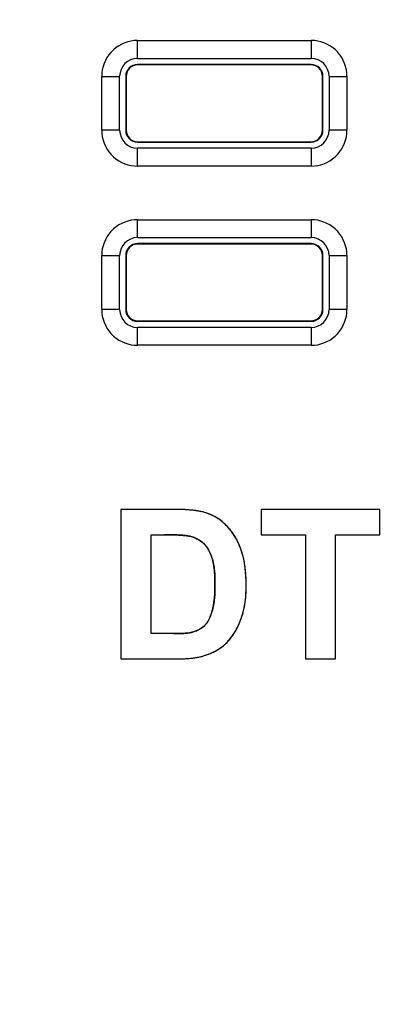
# Model space of a CAD drawing. Header units: millimetres. Extents: x 0 to 420, y 0 to 297.
# Tile 50 of 119: x 88 to 94, y 86 to 102. Entities that reach past the tile are written whole.
import ezdxf

# ---------------------------------------------------------------- set-up
doc = ezdxf.new("R2010")
doc.units = ezdxf.units.MM
doc.header["$LTSCALE"] = 23.1
doc.layers.get('0').update_dxf_attribs({"linetype": 'CONTINUOUS'})
doc.layers.add('03___PRT_ALL_CURVES', color=7, linetype='CONTINUOUS')
doc.layers.add('PRITING', color=7, linetype='CONTINUOUS')
doc.styles.get("Standard").update_dxf_attribs({"font": 'txt', "width": 0.6})
doc.dimstyles.new('DIMSTYLE_1', dxfattribs={"dimtxt": 4, "dimasz": 2.6, "dimexe": 1.2, "dimexo": 0.1, "dimgap": 1, "dimtad": 1, "dimzin": 0, "dimdsep": 46, "dimtxsty": 'Standard', "dimblk": '_FILLED', "dimblk1": '_FILLED', "dimblk2": '_FILLED', "dimcen": 0.09, "dimazin": 0, "dimtp": 0.01, "dimtm": 0.01, "dimtfac": 1, "dimtofl": 0, "dimtmove": 0, "dimatfit": 3, "dimldrblk": '_FILLED', "dimfxl": 1, "dimtolj": 1, "dimtzin": 0, "dimarcsym": 0})

# ---------------------------------------------------------------- blocks, each defined once
blk = doc.blocks.new('_FILLED')
at = {"color": 0, "linetype": 'ByBlock'}
blk.add_solid([(0, 0), (-1, 0.1923), (-1, -0.1923)], dxfattribs=at)
blk = doc.blocks.new('*D6')
at = {"color": 2, "linetype": 'Continuous', "transparency": 16777216}
for p, q in [((110.466, 132.308), (63.962, 132.308)), ((65.162, 132.308), (65.162, 71.907)), ((65.162, 11.505), (65.162, 71.907)), ((110.466, 11.505), (63.962, 11.505))]:
    blk.add_line(p, q, dxfattribs=at)
at = {"color": 2, "linetype": 'Continuous', "transparency": 16777216, "xscale": 2.6, "yscale": 2.6, "zscale": 2.6}
for p, rotation in [((65.162, 132.308), 90), ((65.162, 11.505), 270)]:
    blk.add_blockref('_FILLED', p, dxfattribs=dict(at, rotation=rotation))
at = {"color": 2, "linetype": 'Continuous', "transparency": 16777216, "insert": (60.162, 71.907), "char_height": 4, "width": 14.4, "attachment_point": 2, "rotation": 90, "line_spacing_factor": 0.9}
blk.add_mtext('120.80', dxfattribs=at)

msp = doc.modelspace()

# ---------------------------------------------------------------- linework, layer by layer
at = {"color": 7, "linetype": 'Continuous'}
for p, q in [((90.101, 101.608), (90.101, 101.908)), ((90.101, 101.908), (93.004, 101.908)), ((93.004, 101.908), (93.004, 101.608)), ((90.101, 101.608), (93.004, 101.608)), ((90.102, 101.5), (90.102, 101.507)), ((93.002, 101.507), (90.102, 101.507)), ((93.002, 101.5), (90.102, 101.5)), ((93.002, 101.5), (93.002, 101.507)), ((89.501, 100.405), (89.501, 101.308)), ((89.501, 101.308), (89.801, 101.308)), ((89.801, 100.405), (89.801, 101.308)), ((89.902, 101.307), (89.902, 100.407)), ((89.909, 101.307), (89.902, 101.307)), ((89.909, 101.307), (89.909, 100.407)), ((93.195, 100.407), (93.195, 101.307)), ((93.195, 101.307), (93.202, 101.307)), ((93.202, 100.407), (93.202, 101.307)), ((93.304, 101.308), (93.304, 100.405)), ((93.304, 101.308), (93.604, 101.308)), ((93.604, 101.308), (93.604, 100.405)), ((89.801, 100.405), (89.501, 100.405)), ((89.909, 100.407), (89.902, 100.407)), ((93.195, 100.407), (93.202, 100.407)), ((93.604, 100.405), (93.304, 100.405)), ((90.101, 99.805), (90.101, 100.105)), ((93.004, 100.105), (90.101, 100.105)), ((90.102, 100.214), (90.102, 100.207)), ((90.102, 100.214), (93.002, 100.214)), ((90.102, 100.207), (93.002, 100.207)), ((93.002, 100.214), (93.002, 100.207)), ((93.004, 100.105), (93.004, 99.805)), ((93.004, 99.805), (90.101, 99.805)), ((90.101, 98.608), (90.101, 98.908)), ((90.101, 98.908), (93.004, 98.908)), ((93.004, 98.908), (93.004, 98.608)), ((90.101, 98.608), (93.004, 98.608)), ((90.102, 98.5), (90.102, 98.507)), ((93.002, 98.507), (90.102, 98.507)), ((93.002, 98.5), (90.102, 98.5)), ((93.002, 98.5), (93.002, 98.507)), ((89.501, 97.405), (89.501, 98.308)), ((89.501, 98.308), (89.801, 98.308)), ((89.801, 97.405), (89.801, 98.308)), ((89.902, 98.307), (89.902, 97.407)), ((89.909, 98.307), (89.902, 98.307)), ((89.909, 98.307), (89.909, 97.407)), ((93.195, 97.407), (93.195, 98.307)), ((93.195, 98.307), (93.202, 98.307)), ((93.202, 97.407), (93.202, 98.307)), ((93.304, 98.308), (93.304, 97.405)), ((93.304, 98.308), (93.604, 98.308)), ((93.604, 98.308), (93.604, 97.405)), ((89.801, 97.405), (89.501, 97.405)), ((89.909, 97.407), (89.902, 97.407)), ((93.195, 97.407), (93.202, 97.407)), ((93.604, 97.405), (93.304, 97.405)), ((90.101, 96.805), (90.101, 97.105)), ((93.004, 97.105), (90.101, 97.105)), ((90.102, 97.214), (90.102, 97.207)), ((90.102, 97.214), (93.002, 97.214)), ((90.102, 97.207), (93.002, 97.207)), ((93.002, 97.214), (93.002, 97.207)), ((93.004, 97.105), (93.004, 96.805)), ((93.004, 96.805), (90.101, 96.805))]:
    msp.add_line(p, q, dxfattribs=at)
for centre, radius, start, end in [((90.101, 101.308), 0.6, 89.9943, 132.0394), ((93.004, 101.308), 0.6, 48.085, 89.9862), ((90.101, 101.308), 0.6, 138.085, 179.9862), ((90.103, 101.306), 0.603, 132.0489, 138.0657), ((93.002, 101.306), 0.603, 42.0489, 48.0657), ((93.004, 101.308), 0.6, 359.9943, 42.0394), ((90.101, 101.308), 0.3, 90.004, 179.996), ((93.004, 101.308), 0.3, 0.004, 89.996), ((90.102, 101.307), 0.2, 90, 180), ((90.102, 101.307), 0.193, 90, 180), ((93.002, 101.307), 0.2, 0, 90), ((93.002, 101.307), 0.193, 0, 90), ((90.101, 100.405), 0.6, 179.9943, 222.0394), ((90.101, 100.405), 0.3, 180.004, 269.996), ((90.102, 100.407), 0.2, 180, 270), ((90.102, 100.407), 0.193, 180, 270), ((93.002, 100.407), 0.2, 270, 360), ((93.002, 100.407), 0.193, 270, 360), ((93.004, 100.405), 0.3, 270.004, 359.996), ((93.004, 100.405), 0.6, 318.085, 359.9862), ((90.103, 100.408), 0.603, 222.0489, 228.0657), ((90.101, 100.405), 0.6, 228.085, 269.9862), ((93.004, 100.405), 0.6, 269.9943, 312.0394), ((93.001, 100.407), 0.603, 312.0489, 318.0657), ((90.101, 98.308), 0.6, 89.9943, 132.0394), ((93.004, 98.308), 0.6, 48.085, 89.9862), ((90.103, 98.306), 0.603, 132.0489, 138.0657), ((93.002, 98.306), 0.603, 42.0489, 48.0657), ((90.101, 98.308), 0.6, 138.085, 179.9862), ((90.101, 98.308), 0.3, 90.004, 179.996), ((93.004, 98.308), 0.3, 0.004, 89.996), ((93.004, 98.308), 0.6, 359.9943, 42.0394), ((90.102, 98.307), 0.2, 90, 180), ((90.102, 98.307), 0.193, 90, 180), ((93.002, 98.307), 0.2, 0, 90), ((93.002, 98.307), 0.193, 0, 90), ((90.101, 97.405), 0.6, 179.9943, 222.0394), ((90.101, 97.405), 0.3, 180.004, 269.996), ((90.102, 97.407), 0.2, 180, 270), ((90.102, 97.407), 0.193, 180, 270), ((93.002, 97.407), 0.2, 270, 360), ((93.002, 97.407), 0.193, 270, 360), ((93.004, 97.405), 0.3, 270.004, 359.996), ((93.004, 97.405), 0.6, 318.085, 359.9862), ((90.103, 97.408), 0.603, 222.0489, 228.0657), ((90.101, 97.405), 0.6, 228.085, 269.9862), ((93.004, 97.405), 0.6, 269.9943, 312.0394), ((93.001, 97.407), 0.603, 312.0489, 318.0657)]:
    msp.add_arc(centre, radius, start, end, dxfattribs=at)
at = {"layer": '03___PRT_ALL_CURVES', "color": 7, "linetype": 'Continuous'}
for p, q in [((89.822, 94.057), (89.822, 91.557)), ((90.745, 94.057), (89.822, 94.057)), ((92.167, 94.057), (92.167, 93.634)), ((94.154, 94.057), (92.167, 94.057)), ((94.154, 93.634), (94.154, 94.057)), ((90.327, 91.978), (90.327, 93.634)), ((90.327, 93.634), (90.554, 93.634)), ((92.167, 93.634), (92.909, 93.634)), ((92.909, 93.634), (92.909, 91.557)), ((93.414, 91.557), (93.414, 93.634)), ((93.414, 93.634), (94.154, 93.634)), ((90.704, 91.978), (90.327, 91.978)), ((89.822, 91.557), (90.772, 91.557)), ((92.909, 91.557), (93.414, 91.557))]:
    msp.add_line(p, q, dxfattribs=at)
for centre, radius, start, end in [((90.745, 90.453), 3.604, 89.1932, 90.0074), ((90.751, 90.859), 3.198, 88.2251, 89.1958), ((90.763, 91.226), 2.83, 87.3199, 88.2232), ((90.778, 91.558), 2.498, 86.2354, 87.3231), ((90.798, 91.861), 2.194, 85.1824, 86.2338), ((90.821, 92.135), 1.919, 83.9318, 85.186), ((90.848, 92.387), 1.666, 82.656, 83.9311), ((90.878, 92.614), 1.437, 81.1451, 82.6604), ((90.909, 92.814), 1.234, 79.6594, 81.1426), ((90.942, 92.997), 1.049, 77.7337, 79.6694), ((90.979, 93.165), 0.877, 75.6831, 77.7339), ((91.012, 93.298), 0.74, 73.6793, 75.6786), ((90.968, 93.148), 0.896, 71.1631, 73.6593), ((90.977, 93.175), 0.868, 68.6284, 71.1621), ((90.985, 93.195), 0.846, 66.0787, 68.6274), ((90.991, 93.208), 0.831, 63.5466, 66.0775), ((90.995, 93.217), 0.822, 61.0301, 63.5455), ((90.997, 93.22), 0.818, 58.5055, 61.029), ((90.996, 93.218), 0.82, 55.8746, 58.5044), ((90.992, 93.212), 0.828, 53.2899, 55.8735), ((90.984, 93.201), 0.841, 50.751, 53.2889), ((90.972, 93.186), 0.861, 48.2584, 50.7501), ((90.955, 93.167), 0.886, 45.8554, 48.2578), ((90.934, 93.146), 0.916, 43.6294, 45.8554), ((90.554, 86.7), 6.934, 89.6681, 90.0034), ((90.565, 88.162), 5.472, 88.6544, 89.6945), ((90.594, 89.467), 4.166, 88.0897, 88.6293), ((90.618, 90.163), 3.47, 87.4765, 88.0911), ((90.645, 90.783), 2.85, 86.786, 87.4779), ((90.676, 91.336), 2.295, 85.9602, 86.7894), ((90.714, 91.866), 1.764, 84.8057, 85.9719), ((90.879, 93.093), 0.992, 41.4132, 43.6358), ((90.876, 93.091), 0.996, 39.2114, 41.4126), ((90.869, 93.085), 1.005, 37.029, 39.2108), ((90.858, 93.077), 1.018, 34.8545, 37.0284), ((90.844, 93.067), 1.036, 32.6936, 34.8539), ((90.825, 93.055), 1.059, 30.5692, 32.6931), ((90.753, 92.295), 1.334, 83.7062, 84.7981), ((90.789, 92.62), 1.006, 82.2944, 83.7171), ((90.827, 92.903), 0.721, 80.4554, 82.3097), ((90.838, 93.005), 0.619, 75.6856, 77.7939), ((90.846, 93.037), 0.585, 73.3238, 75.6871), ((90.855, 93.067), 0.555, 70.9724, 73.3227), ((90.863, 93.092), 0.528, 68.5633, 70.9719), ((90.872, 93.113), 0.505, 66.0764, 68.5629), ((90.88, 93.132), 0.484, 63.4878, 66.0761), ((90.888, 93.148), 0.467, 60.7759, 63.4874), ((90.895, 93.161), 0.452, 57.9683, 60.7753), ((90.901, 93.171), 0.44, 55.2605, 57.9668), ((90.906, 93.178), 0.432, 52.4699, 55.2597), ((90.91, 93.183), 0.426, 49.5993, 52.4689), ((90.912, 93.185), 0.423, 46.6373, 49.5981), ((90.921, 93.194), 0.41, 43.6818, 46.6249), ((90.905, 93.18), 0.431, 40.8735, 43.6815), ((90.887, 93.164), 0.455, 38.183, 40.8732), ((90.801, 93.041), 1.086, 28.4772, 30.5687), ((90.773, 93.025), 1.118, 26.4142, 28.4768), ((90.739, 93.009), 1.156, 24.4029, 26.4139), ((90.7, 92.991), 1.198, 22.4475, 24.4026), ((90.865, 93.146), 0.483, 35.5492, 38.1822), ((90.838, 93.128), 0.516, 32.9659, 35.5484), ((90.808, 93.108), 0.552, 30.5205, 32.9661), ((90.773, 93.087), 0.593, 28.1885, 30.5206), ((90.733, 93.066), 0.638, 25.9957, 28.1892), ((90.69, 93.045), 0.686, 23.9271, 25.9962), ((90.642, 93.024), 0.738, 21.9654, 23.9276), ((90.591, 93.003), 0.794, 20.1368, 21.9663), ((90.656, 92.973), 1.246, 20.5334, 22.4472), ((90.607, 92.955), 1.298, 18.794, 20.534), ((90.704, 92.988), 1.196, 16.6503, 18.7861), ((90.611, 92.96), 1.293, 14.634, 16.6507), ((90.533, 92.982), 0.855, 18.281, 20.1358), ((90.736, 93.049), 0.641, 15.8787, 18.2609), ((90.631, 93.019), 0.751, 13.6868, 15.8801), ((90.505, 92.988), 0.881, 11.6458, 13.6876), ((90.355, 92.957), 1.034, 9.7469, 11.6467), ((90.188, 92.929), 1.203, 8.1738, 9.7528), ((90.508, 92.933), 1.4, 12.752, 14.6347), ((90.397, 92.908), 1.514, 11.07, 12.7537), ((90.276, 92.884), 1.637, 9.4102, 11.0695), ((90.137, 92.861), 1.778, 7.7538, 9.4094), ((90.005, 92.902), 1.388, 6.6982, 8.1745), ((89.787, 92.877), 1.607, 5.2388, 6.6969), ((89.554, 92.855), 1.841, 4.1239, 5.2451), ((89.296, 92.837), 2.1, 2.9009, 4.1206), ((89.984, 92.84), 1.932, 6.2717, 7.7554), ((89.825, 92.823), 2.092, 4.9107, 6.2727), ((89.645, 92.807), 2.272, 3.4863, 4.9093), ((89.011, 92.822), 2.386, 1.957, 2.9057), ((88.693, 92.811), 2.703, 0.902, 1.954), ((88.323, 92.805), 3.073, 359.9908, 0.9042), ((88.228, 92.805), 3.168, 359.2506, 0.006), ((89.454, 92.795), 2.464, 2.3084, 3.4891), ((89.247, 92.787), 2.671, 1.0394, 2.3067), ((89.026, 92.783), 2.892, 359.9936, 1.0418), ((89.141, 92.778), 2.255, 356.1948, 357.299), ((88.866, 92.791), 2.53, 357.297, 358.2552), ((88.555, 92.8), 2.841, 358.2567, 359.2544), ((89.836, 92.772), 2.082, 356.0616, 357.4784), ((89.684, 92.779), 2.234, 357.4762, 358.6631), ((89.517, 92.782), 2.401, 358.6654, 0.0087), ((90.184, 92.666), 1.205, 349.2238, 350.793), ((90.018, 92.693), 1.374, 350.7954, 352.4023), ((89.835, 92.718), 1.558, 352.3965, 353.6624), ((89.631, 92.74), 1.764, 353.6658, 355.0388), ((89.395, 92.761), 2, 355.0355, 356.195), ((90.348, 92.719), 1.568, 350.0577, 351.6547), ((90.233, 92.735), 1.683, 351.6555, 353.264), ((90.11, 92.75), 1.808, 353.2626, 354.697), ((89.981, 92.762), 1.937, 354.6967, 356.0605), ((90.528, 92.588), 0.852, 337.9513, 341.5956), ((90.369, 92.642), 1.02, 341.5398, 343.1573), ((90.575, 92.579), 0.804, 343.1687, 345.4279), ((90.457, 92.61), 0.926, 345.4254, 347.4602), ((90.326, 92.639), 1.061, 347.4565, 349.2264), ((90.709, 92.639), 1.198, 342.8231, 344.734), ((90.63, 92.661), 1.279, 344.7346, 346.6244), ((90.541, 92.682), 1.37, 346.6247, 348.4681), ((90.447, 92.701), 1.466, 348.4659, 350.057), ((90.982, 92.354), 0.339, 319.3255, 322.6068), ((90.948, 92.38), 0.382, 322.6095, 325.8201), ((90.906, 92.408), 0.433, 325.8166, 328.6743), ((90.857, 92.438), 0.49, 328.672, 331.2643), ((90.801, 92.469), 0.554, 331.2627, 333.648), ((90.736, 92.501), 0.627, 333.6467, 335.8571), ((90.661, 92.535), 0.709, 335.8557, 337.8965), ((90.596, 92.671), 1.314, 335.1178, 337.1031), ((90.517, 92.704), 1.4, 337.1032, 339.0165), ((90.423, 92.74), 1.5, 339.0178, 340.9588), ((90.776, 92.619), 1.127, 340.956, 342.822), ((90.705, 95.782), 3.804, 269.9853, 270.7222), ((90.713, 95.1), 3.122, 270.7318, 271.224), ((90.723, 94.662), 2.684, 271.2229, 271.7879), ((90.735, 94.26), 2.281, 271.7861, 272.4544), ((90.752, 93.862), 1.884, 272.4477, 273.3825), ((90.773, 93.513), 1.534, 273.3846, 274.3303), ((90.793, 93.246), 1.266, 274.3309, 275.3251), ((90.816, 93), 1.019, 275.3122, 276.7555), ((90.841, 92.795), 0.812, 276.7634, 278.1096), ((90.864, 92.63), 0.646, 278.0959, 279.9246), ((90.889, 92.488), 0.502, 279.9224, 281.9711), ((90.913, 92.375), 0.386, 281.9606, 284.4529), ((90.852, 92.609), 0.628, 284.4982, 286.5449), ((90.869, 92.554), 0.57, 286.5206, 290.3059), ((90.885, 92.509), 0.522, 290.33, 292.7478), ((90.9, 92.475), 0.486, 292.7298, 296.9822), ((90.912, 92.451), 0.458, 297.0022, 299.6194), ((90.921, 92.435), 0.44, 299.6108, 304.1933), ((90.926, 92.427), 0.431, 304.2047, 306.8372), ((90.927, 92.426), 0.43, 306.8411, 311.6946), ((91.031, 92.309), 0.273, 311.7246, 315.7974), ((91.009, 92.331), 0.304, 315.793, 319.3259), ((90.825, 92.551), 1.056, 326.349, 328.6509), ((90.78, 92.578), 1.108, 328.6514, 330.8813), ((90.727, 92.607), 1.168, 330.8817, 333.0428), ((90.666, 92.638), 1.237, 333.043, 335.1178), ((90.947, 92.457), 0.901, 314.0322, 316.5732), ((90.935, 92.469), 0.918, 316.5741, 319.0845), ((90.916, 92.485), 0.943, 319.0854, 321.5534), ((90.892, 92.504), 0.973, 321.5543, 323.9767), ((90.862, 92.526), 1.011, 323.9774, 326.3485), ((90.887, 92.672), 1.113, 291.1825, 293.0475), ((90.916, 92.604), 1.039, 293.0472, 295.017), ((90.944, 92.543), 0.972, 295.0168, 297.0884), ((90.971, 92.49), 0.912, 297.0885, 299.2422), ((90.997, 92.443), 0.859, 299.2424, 301.4832), ((91.022, 92.403), 0.812, 301.4834, 303.8227), ((91.045, 92.369), 0.77, 303.8232, 306.2376), ((91.066, 92.34), 0.735, 306.2382, 308.7198), ((91.085, 92.317), 0.705, 308.7203, 311.2998), ((91.101, 92.298), 0.679, 311.3002, 314.0215), ((90.773, 94.446), 2.89, 269.9931, 270.8184), ((90.777, 94.159), 2.603, 270.8171, 271.7527), ((90.786, 93.874), 2.317, 271.7495, 272.8934), ((90.799, 93.618), 2.06, 272.8955, 273.9852), ((90.815, 93.386), 1.828, 273.9811, 275.3311), ((90.834, 93.182), 1.624, 275.3348, 276.5574), ((90.855, 93.002), 1.442, 276.5523, 278.096), ((90.879, 92.833), 1.271, 278.0964, 279.7014), ((90.903, 92.69), 1.126, 279.702, 281.3574), ((90.929, 92.561), 0.995, 281.3532, 283.3071), ((90.957, 92.443), 0.874, 283.3056, 285.4382), ((90.985, 92.342), 0.769, 285.4374, 287.7337), ((90.829, 92.83), 1.281, 287.7484, 289.4186), ((90.858, 92.747), 1.193, 289.4182, 291.1828)]:
    msp.add_arc(centre, radius, start, end, dxfattribs=at)
msp.add_open_spline([(90.947, 93.614), (90.955, 93.612), (90.962, 93.611), (90.968, 93.61)], degree=3, dxfattribs=at)
at = {"layer": 'PRITING', "color": 7, "linetype": 'Continuous'}
for p, q in [((89.822, 94.057), (89.822, 91.557)), ((90.745, 94.057), (89.822, 94.057)), ((92.167, 94.057), (92.167, 93.634)), ((94.154, 94.057), (92.167, 94.057)), ((94.154, 93.634), (94.154, 94.057)), ((90.327, 91.978), (90.327, 93.634)), ((90.327, 93.634), (90.554, 93.634)), ((92.167, 93.634), (92.909, 93.634)), ((92.909, 93.634), (92.909, 91.557)), ((93.414, 91.557), (93.414, 93.634)), ((93.414, 93.634), (94.154, 93.634)), ((90.704, 91.978), (90.327, 91.978)), ((89.822, 91.557), (90.772, 91.557)), ((92.909, 91.557), (93.414, 91.557))]:
    msp.add_line(p, q, dxfattribs=at)
for centre, radius, start, end in [((90.745, 90.453), 3.604, 89.1932, 90.0074), ((90.751, 90.859), 3.198, 88.2251, 89.1958), ((90.763, 91.226), 2.83, 87.3199, 88.2232), ((90.778, 91.558), 2.498, 86.2354, 87.3231), ((90.798, 91.861), 2.194, 85.1824, 86.2338), ((90.821, 92.135), 1.919, 83.9318, 85.186), ((90.848, 92.387), 1.666, 82.656, 83.9311), ((90.878, 92.614), 1.437, 81.1451, 82.6604), ((90.909, 92.814), 1.234, 79.6594, 81.1426), ((90.942, 92.997), 1.049, 77.7337, 79.6694), ((90.979, 93.165), 0.877, 75.6831, 77.7339), ((91.012, 93.298), 0.74, 73.6793, 75.6786), ((90.968, 93.148), 0.896, 71.1631, 73.6593), ((90.977, 93.175), 0.868, 68.6284, 71.1621), ((90.985, 93.195), 0.846, 66.0787, 68.6274), ((90.991, 93.208), 0.831, 63.5466, 66.0775), ((90.995, 93.217), 0.822, 61.0301, 63.5455), ((90.997, 93.22), 0.818, 58.5055, 61.029), ((90.996, 93.218), 0.82, 55.8746, 58.5044), ((90.992, 93.212), 0.828, 53.2899, 55.8735), ((90.984, 93.201), 0.841, 50.751, 53.2889), ((90.972, 93.186), 0.861, 48.2584, 50.7501), ((90.955, 93.167), 0.886, 45.8554, 48.2578), ((90.934, 93.146), 0.916, 43.6294, 45.8554), ((90.554, 86.7), 6.934, 89.6681, 90.0034), ((90.565, 88.162), 5.472, 88.6544, 89.6945), ((90.594, 89.467), 4.166, 88.0897, 88.6293), ((90.618, 90.163), 3.47, 87.4765, 88.0911), ((90.645, 90.783), 2.85, 86.786, 87.4779), ((90.676, 91.336), 2.295, 85.9602, 86.7894), ((90.714, 91.866), 1.764, 84.8057, 85.9719), ((90.879, 93.093), 0.992, 41.4132, 43.6358), ((90.876, 93.091), 0.996, 39.2114, 41.4126), ((90.869, 93.085), 1.005, 37.029, 39.2108), ((90.858, 93.077), 1.018, 34.8545, 37.0284), ((90.844, 93.067), 1.036, 32.6936, 34.8539), ((90.825, 93.055), 1.059, 30.5692, 32.6931), ((90.753, 92.295), 1.334, 83.7062, 84.7981), ((90.789, 92.62), 1.006, 82.2944, 83.7171), ((90.827, 92.903), 0.721, 80.4554, 82.3097), ((90.838, 93.005), 0.619, 75.6856, 77.7939), ((90.846, 93.037), 0.585, 73.3238, 75.6871), ((90.855, 93.067), 0.555, 70.9724, 73.3227), ((90.863, 93.092), 0.528, 68.5633, 70.9719), ((90.872, 93.113), 0.505, 66.0764, 68.5629), ((90.88, 93.132), 0.484, 63.4878, 66.0761), ((90.888, 93.148), 0.467, 60.7759, 63.4874), ((90.895, 93.161), 0.452, 57.9683, 60.7753), ((90.901, 93.171), 0.44, 55.2605, 57.9668), ((90.906, 93.178), 0.432, 52.4699, 55.2597), ((90.91, 93.183), 0.426, 49.5993, 52.4689), ((90.912, 93.185), 0.423, 46.6373, 49.5981), ((90.921, 93.194), 0.41, 43.6818, 46.6249), ((90.905, 93.18), 0.431, 40.8735, 43.6815), ((90.887, 93.164), 0.455, 38.183, 40.8732), ((90.801, 93.041), 1.086, 28.4772, 30.5687), ((90.773, 93.025), 1.118, 26.4142, 28.4768), ((90.739, 93.009), 1.156, 24.4029, 26.4139), ((90.7, 92.991), 1.198, 22.4475, 24.4026), ((90.865, 93.146), 0.483, 35.5492, 38.1822), ((90.838, 93.128), 0.516, 32.9659, 35.5484), ((90.808, 93.108), 0.552, 30.5205, 32.9661), ((90.773, 93.087), 0.593, 28.1885, 30.5206), ((90.733, 93.066), 0.638, 25.9957, 28.1892), ((90.69, 93.045), 0.686, 23.9271, 25.9962), ((90.642, 93.024), 0.738, 21.9654, 23.9276), ((90.591, 93.003), 0.794, 20.1368, 21.9663), ((90.656, 92.973), 1.246, 20.5334, 22.4472), ((90.607, 92.955), 1.298, 18.794, 20.534), ((90.704, 92.988), 1.196, 16.6503, 18.7861), ((90.611, 92.96), 1.293, 14.634, 16.6507), ((90.533, 92.982), 0.855, 18.281, 20.1358), ((90.736, 93.049), 0.641, 15.8787, 18.2609), ((90.631, 93.019), 0.751, 13.6868, 15.8801), ((90.505, 92.988), 0.881, 11.6458, 13.6876), ((90.355, 92.957), 1.034, 9.7469, 11.6467), ((90.188, 92.929), 1.203, 8.1738, 9.7528), ((90.508, 92.933), 1.4, 12.752, 14.6347), ((90.397, 92.908), 1.514, 11.07, 12.7537), ((90.276, 92.884), 1.637, 9.4102, 11.0695), ((90.137, 92.861), 1.778, 7.7538, 9.4094), ((90.005, 92.902), 1.388, 6.6982, 8.1745), ((89.787, 92.877), 1.607, 5.2388, 6.6969), ((89.554, 92.855), 1.841, 4.1239, 5.2451), ((89.296, 92.837), 2.1, 2.9009, 4.1206), ((89.984, 92.84), 1.932, 6.2717, 7.7554), ((89.825, 92.823), 2.092, 4.9107, 6.2727), ((89.645, 92.807), 2.272, 3.4863, 4.9093), ((89.011, 92.822), 2.386, 1.957, 2.9057), ((88.693, 92.811), 2.703, 0.902, 1.954), ((88.323, 92.805), 3.073, 359.9908, 0.9042), ((88.228, 92.805), 3.168, 359.2506, 0.006), ((89.454, 92.795), 2.464, 2.3084, 3.4891), ((89.247, 92.787), 2.671, 1.0394, 2.3067), ((89.026, 92.783), 2.892, 359.9936, 1.0418), ((89.141, 92.778), 2.255, 356.1948, 357.299), ((88.866, 92.791), 2.53, 357.297, 358.2552), ((88.555, 92.8), 2.841, 358.2567, 359.2544), ((89.836, 92.772), 2.082, 356.0616, 357.4784), ((89.684, 92.779), 2.234, 357.4762, 358.6631), ((89.517, 92.782), 2.401, 358.6654, 0.0087), ((90.184, 92.666), 1.205, 349.2238, 350.793), ((90.018, 92.693), 1.374, 350.7954, 352.4023), ((89.835, 92.718), 1.558, 352.3965, 353.6624), ((89.631, 92.74), 1.764, 353.6658, 355.0388), ((89.395, 92.761), 2, 355.0355, 356.195), ((90.348, 92.719), 1.568, 350.0577, 351.6547), ((90.233, 92.735), 1.683, 351.6555, 353.264), ((90.11, 92.75), 1.808, 353.2626, 354.697), ((89.981, 92.762), 1.937, 354.6967, 356.0605), ((90.528, 92.588), 0.852, 337.9513, 341.5956), ((90.369, 92.642), 1.02, 341.5398, 343.1573), ((90.575, 92.579), 0.804, 343.1687, 345.4279), ((90.457, 92.61), 0.926, 345.4254, 347.4602), ((90.326, 92.639), 1.061, 347.4565, 349.2264), ((90.709, 92.639), 1.198, 342.8231, 344.734), ((90.63, 92.661), 1.279, 344.7346, 346.6244), ((90.541, 92.682), 1.37, 346.6247, 348.4681), ((90.447, 92.701), 1.466, 348.4659, 350.057), ((90.982, 92.354), 0.339, 319.3255, 322.6068), ((90.948, 92.38), 0.382, 322.6095, 325.8201), ((90.906, 92.408), 0.433, 325.8166, 328.6743), ((90.857, 92.438), 0.49, 328.672, 331.2643), ((90.801, 92.469), 0.554, 331.2627, 333.648), ((90.736, 92.501), 0.627, 333.6467, 335.8571), ((90.661, 92.535), 0.709, 335.8557, 337.8965), ((90.596, 92.671), 1.314, 335.1178, 337.1031), ((90.517, 92.704), 1.4, 337.1032, 339.0165), ((90.423, 92.74), 1.5, 339.0178, 340.9588), ((90.776, 92.619), 1.127, 340.956, 342.822), ((90.705, 95.782), 3.804, 269.9853, 270.7222), ((90.713, 95.1), 3.122, 270.7318, 271.224), ((90.723, 94.662), 2.684, 271.2229, 271.7879), ((90.735, 94.26), 2.281, 271.7861, 272.4544), ((90.752, 93.862), 1.884, 272.4477, 273.3825), ((90.773, 93.513), 1.534, 273.3846, 274.3303), ((90.793, 93.246), 1.266, 274.3309, 275.3251), ((90.816, 93), 1.019, 275.3122, 276.7555), ((90.841, 92.795), 0.812, 276.7634, 278.1096), ((90.864, 92.63), 0.646, 278.0959, 279.9246), ((90.889, 92.488), 0.502, 279.9224, 281.9711), ((90.913, 92.375), 0.386, 281.9606, 284.4529), ((90.852, 92.609), 0.628, 284.4982, 286.5449), ((90.869, 92.554), 0.57, 286.5206, 290.3059), ((90.885, 92.509), 0.522, 290.33, 292.7478), ((90.9, 92.475), 0.486, 292.7298, 296.9822), ((90.912, 92.451), 0.458, 297.0022, 299.6194), ((90.921, 92.435), 0.44, 299.6108, 304.1933), ((90.926, 92.427), 0.431, 304.2047, 306.8372), ((90.927, 92.426), 0.43, 306.8411, 311.6946), ((91.031, 92.309), 0.273, 311.7246, 315.7974), ((91.009, 92.331), 0.304, 315.793, 319.3259), ((90.825, 92.551), 1.056, 326.349, 328.6509), ((90.78, 92.578), 1.108, 328.6514, 330.8813), ((90.727, 92.607), 1.168, 330.8817, 333.0428), ((90.666, 92.638), 1.237, 333.043, 335.1178), ((90.947, 92.457), 0.901, 314.0322, 316.5732), ((90.935, 92.469), 0.918, 316.5741, 319.0845), ((90.916, 92.485), 0.943, 319.0854, 321.5534), ((90.892, 92.504), 0.973, 321.5543, 323.9767), ((90.862, 92.526), 1.011, 323.9774, 326.3485), ((90.887, 92.672), 1.113, 291.1825, 293.0475), ((90.916, 92.604), 1.039, 293.0472, 295.017), ((90.944, 92.543), 0.972, 295.0168, 297.0884), ((90.971, 92.49), 0.912, 297.0885, 299.2422), ((90.997, 92.443), 0.859, 299.2424, 301.4832), ((91.022, 92.403), 0.812, 301.4834, 303.8227), ((91.045, 92.369), 0.77, 303.8232, 306.2376), ((91.066, 92.34), 0.735, 306.2382, 308.7198), ((91.085, 92.317), 0.705, 308.7203, 311.2998), ((91.101, 92.298), 0.679, 311.3002, 314.0215), ((90.773, 94.446), 2.89, 269.9931, 270.8184), ((90.777, 94.159), 2.603, 270.8171, 271.7527), ((90.786, 93.874), 2.317, 271.7495, 272.8934), ((90.799, 93.618), 2.06, 272.8955, 273.9852), ((90.815, 93.386), 1.828, 273.9811, 275.3311), ((90.834, 93.182), 1.624, 275.3348, 276.5574), ((90.855, 93.002), 1.442, 276.5523, 278.096), ((90.879, 92.833), 1.271, 278.0964, 279.7014), ((90.903, 92.69), 1.126, 279.702, 281.3574), ((90.929, 92.561), 0.995, 281.3532, 283.3071), ((90.957, 92.443), 0.874, 283.3056, 285.4382), ((90.985, 92.342), 0.769, 285.4374, 287.7337), ((90.829, 92.83), 1.281, 287.7484, 289.4186), ((90.858, 92.747), 1.193, 289.4182, 291.1828)]:
    msp.add_arc(centre, radius, start, end, dxfattribs=at)
for points, knots in [([(91.22, 94.008), (91.144, 94.03), (90.984, 94.052), (90.825, 94.057), (90.745, 94.057)], [0, 0, 0, 0, 0.499724, 1, 1, 1, 1]), ([(91.597, 93.778), (91.546, 93.832), (91.429, 93.927), (91.292, 93.987), (91.22, 94.008)], [0, 0, 0, 0, 0.500011, 1, 1, 1, 1]), ([(90.554, 93.634), (90.623, 93.634), (90.727, 93.633), (90.865, 93.624), (90.935, 93.617), (90.968, 93.61)], [0, 0, 0, 0, 0.500038, 0.750035, 1, 1, 1, 1]), ([(91.345, 93.25), (91.368, 93.179), (91.391, 93.029), (91.396, 92.88), (91.396, 92.805)], [0, 0, 0, 0, 0.499653, 1, 1, 1, 1]), ([(91.396, 92.805), (91.396, 92.728), (91.391, 92.574), (91.368, 92.42), (91.345, 92.346)], [0, 0, 0, 0, 0.500266, 1, 1, 1, 1]), ([(91.345, 92.346), (91.325, 92.28), (91.291, 92.192), (91.23, 92.121), (91.213, 92.105)], [0, 0, 0, 0, 0.749401, 1, 1, 1, 1]), ([(91.574, 91.809), (91.605, 91.839), (91.721, 91.969), (91.799, 92.128), (91.841, 92.251)], [0, 0, 0, 0, 0.250735, 1, 1, 1, 1]), ([(91.009, 92.001), (90.96, 91.988), (90.857, 91.98), (90.755, 91.978), (90.704, 91.978)], [0, 0, 0, 0, 0.499717, 1, 1, 1, 1]), ([(90.772, 91.557), (90.847, 91.557), (90.998, 91.562), (91.147, 91.587), (91.219, 91.61)], [0, 0, 0, 0, 0.500286, 1, 1, 1, 1])]:
    msp.add_open_spline(points, degree=3, knots=knots, dxfattribs=at)
for points in [[(91.836, 93.373), (91.786, 93.521), (91.705, 93.664), (91.597, 93.778)], [(90.947, 93.614), (90.955, 93.612), (90.962, 93.611), (90.968, 93.61)], [(90.968, 93.61), (91.054, 93.591), (91.139, 93.552), (91.202, 93.492)], [(91.202, 93.492), (91.27, 93.428), (91.316, 93.339), (91.345, 93.25)], [(91.918, 92.783), (91.918, 92.981), (91.9, 93.185), (91.836, 93.373)], [(91.841, 92.251), (91.9, 92.42), (91.918, 92.604), (91.918, 92.783)], [(91.213, 92.105), (91.156, 92.055), (91.083, 92.02), (91.009, 92.001)], [(91.219, 91.61), (91.348, 91.651), (91.476, 91.715), (91.574, 91.809)]]:
    msp.add_open_spline(points, degree=3, dxfattribs=at)

# ---------------------------------------------------------------- dimensions: what is measured, and where the dimension line sits
at = {"color": 2, "linetype": 'Continuous'}
dim = msp.add_linear_dim(base=(65.162, 11.505), p1=(110.566, 132.308), p2=(110.566, 11.505), angle=270, dimstyle='DIMSTYLE_1', dxfattribs=at)
dim.commit()
dim.dimension.update_dxf_attribs({"geometry": '*D6', "text_midpoint": (65.162, 72.207), "dimtype": 160})

doc.saveas('drawing.dxf')
